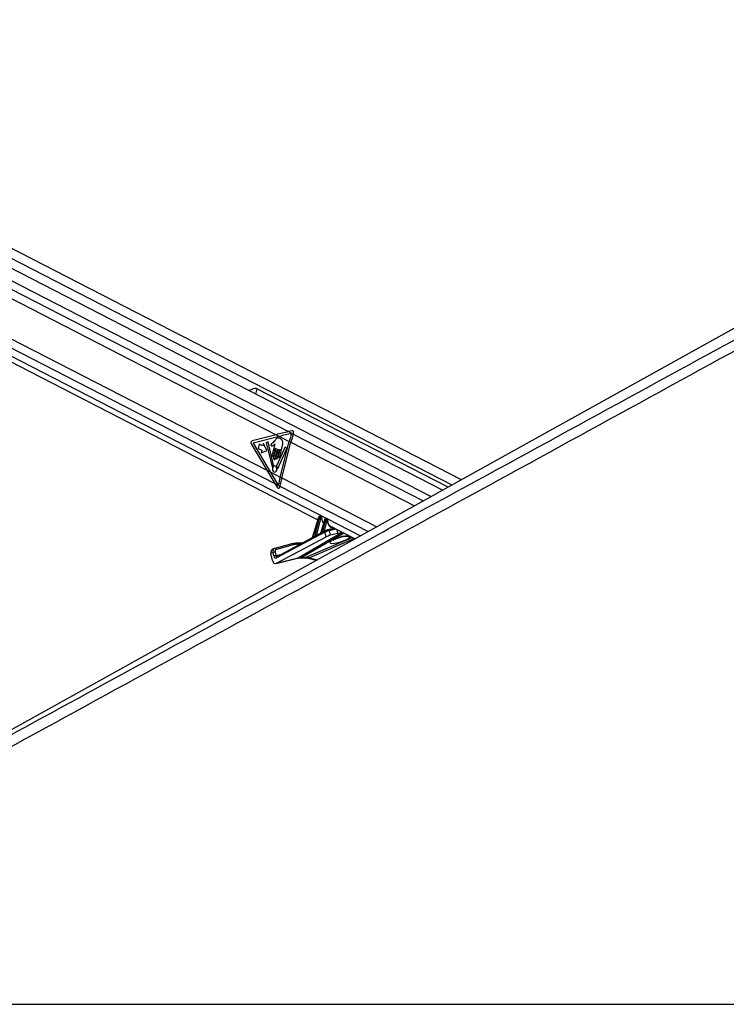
# Model space of a CAD drawing. Header units: millimetres. Extents: x 1591 to 17407, y 888 to 16227.
# Tile 67 of 78: x 12916 to 13826, y 5901 to 7168. Entities that reach past the tile are written whole.
import ezdxf

# ---------------------------------------------------------------- set-up
doc = ezdxf.new("R2010")
doc.units = ezdxf.units.MM

msp = doc.modelspace()

# ---------------------------------------------------------------- linework, layer by layer
at = {"color": 7, "linetype": 'Continuous', "lineweight": 25, "ltscale": 2}
for p, q in [((13460.6, 6562.2), (12282.3, 7167.7)), ((13485, 6575.7), (12333.2, 7167.7)), ((12254.9, 7061.3), (13300, 6524.2)), ((14272.7, 7013.3), (12513.1, 6035.9)), ((12515, 7009.5), (13246.4, 6633.6)), ((12508.3, 6961), (13234.4, 6587.8)), ((13467.8, 6566.2), (13221.5, 6692.8)), ((13246.4, 6633.6), (13215.3, 6625.7)), ((13250.6, 6631.4), (13216.7, 6622.7)), ((13246.4, 6633.6), (13250.6, 6631.4)), ((13250.6, 6631.4), (13263.3, 6624.9)), ((13266.9, 6638.7), (13262.1, 6637.5)), ((13262.1, 6637.5), (13268.4, 6634.3)), ((13268.4, 6634.3), (13268.8, 6635.5)), ((13214.3, 6621.7), (13234.4, 6587.8)), ((13216.7, 6622.7), (13238.7, 6585.6)), ((13224.5, 6621.6), (13223.1, 6616)), ((13223.1, 6616), (13228, 6613.5)), ((13229.4, 6619.1), (13224.5, 6621.6)), ((13230.2, 6622.2), (13229.4, 6619.1)), ((13234.3, 6613.4), (13230.2, 6622.2)), ((13236.1, 6624.4), (13233.6, 6623.2)), ((13233.6, 6623.2), (13241.1, 6592.5)), ((13243.1, 6594.5), (13236.1, 6624.4)), ((13244.5, 6621.2), (13241.1, 6608)), ((13244.6, 6626.3), (13241.9, 6623.3)), ((13246, 6616.1), (13242.9, 6603.9)), ((13243.3, 6606.8), (13245.7, 6616.2)), ((13245.2, 6602.7), (13248.3, 6614.9)), ((13248.6, 6614.8), (13245.9, 6604.3)), ((13257.8, 6618), (13246.7, 6593.7)), ((13247.9, 6603.3), (13250.8, 6614.6)), ((13248.4, 6590.2), (13260.1, 6615.9)), ((13251.1, 6614.4), (13249, 6606.2)), ((13251, 6605.2), (13254.7, 6619.8)), ((13251.5, 6579), (13263.3, 6624.9)), ((13253.6, 6577.9), (13265.4, 6623.8)), ((13260.1, 6615.9), (13257.8, 6618)), ((13263.3, 6624.9), (13265.4, 6623.8)), ((13228, 6613.5), (13227.2, 6610.4)), ((13227.2, 6610.4), (13234.3, 6613.4)), ((13234.4, 6587.8), (13238.7, 6585.6)), ((13238.7, 6585.6), (13251.5, 6579)), ((13251.5, 6579), (13253.6, 6577.9)), ((13244.8, 6570.7), (13248.1, 6565.4)), ((13244.8, 6570.7), (13251.2, 6567.4)), ((13250.9, 6566.2), (13251.2, 6567.4)), ((13300.9, 6527.1), (13292.7, 6500.9)), ((13301.1, 6526.8), (13293.1, 6500.9)), ((13296.2, 6502.7), (13302.2, 6526.3)), ((13303.6, 6525.9), (13298.1, 6504.6)), ((13302.2, 6526.3), (13301.1, 6526.8)), ((13302.9, 6528.2), (13302.3, 6528.2)), ((13302.6, 6528.2), (13303.6, 6527.6)), ((13303.2, 6528.2), (13302.6, 6528.2)), ((13304.2, 6527.6), (13303.2, 6528.2)), ((13304.6, 6527.6), (13303.5, 6528.1)), ((13303.6, 6527.6), (13304.2, 6527.6)), ((13304.7, 6526.4), (13304.1, 6526.4)), ((13310.7, 6526), (13310.4, 6526)), ((13310.6, 6525.9), (13311.6, 6525.4)), ((13310.9, 6525.9), (13310.6, 6525.9)), ((13311.9, 6525.4), (13310.9, 6525.9)), ((13312.2, 6525.4), (13311.2, 6525.9)), ((13309, 6524.8), (13303.3, 6506.6)), ((13309.2, 6524.6), (13303.7, 6506.9)), ((13306.2, 6508.3), (13310.2, 6524.1)), ((13311.6, 6523.7), (13308, 6509.8)), ((13310.2, 6524.1), (13309.2, 6524.6)), ((13311.6, 6525.4), (13311.9, 6525.4)), ((13312.3, 6524.2), (13312, 6524.2)), ((13321.3, 6513.3), (13312.9, 6511.2)), ((13315.4, 6516.3), (13347.9, 6499.6)), ((13309.2, 6508.3), (13246.9, 6475)), ((13246.9, 6468.1), (13310.6, 6502)), ((13292.7, 6500.8), (13247.4, 6476.6)), ((13303.1, 6506.4), (13298.2, 6503.8)), ((13309.7, 6509.9), (13307.7, 6508.9)), ((13310.6, 6502), (13309.2, 6508.3)), ((13309.7, 6509.9), (13309.9, 6510)), ((13312.9, 6511.2), (13312.6, 6511.1)), ((13314.7, 6509.9), (13315.9, 6504.1)), ((13325.8, 6506.6), (13315.9, 6504.1)), ((13266.4, 6493.2), (13244.7, 6487.3)), ((13268.3, 6491.9), (13246.6, 6486)), ((13279.6, 6493.9), (13271.8, 6493.9)), ((13242.4, 6481.9), (13239.7, 6480.6)), ((13241.6, 6471.8), (13239.7, 6480.6)), ((13244, 6487), (13241.4, 6485.7)), ((13243.3, 6477.5), (13242.4, 6481.9)), ((13244.5, 6487.2), (13244.7, 6487.3)), ((13245.2, 6482.5), (13246.1, 6478.1)), ((13246.9, 6468.1), (13274.8, 6475)), ((13247.4, 6476.6), (13247.3, 6476.6)), ((13278.1, 6475.2), (13282.5, 6475.2)), ((13279.5, 6475.6), (13283.9, 6475.6)), ((13246.2, 6467.8), (13274, 6474.7)), ((13287.1, 6474.7), (13298.5, 6472.2)), ((12298.1, 5900.6), (14838, 5900.6))]:
    msp.add_line(p, q, dxfattribs=at)
at = {"color": 8, "linetype": 'Continuous', "lineweight": 25, "ltscale": 2}
for p, q in [((12321.3, 7160.6), (13472.6, 6568.9)), ((12274.7, 7156.1), (13446, 6554.1)), ((12275.1, 7144.7), (13262.1, 6637.5)), ((12266.4, 7073.5), (13244.8, 6570.7)), ((12260.5, 7066), (13354.9, 6503.5)), ((13221.5, 6692.8), (13219.8, 6685.9)), ((13268.4, 6634.3), (13435.6, 6548.3)), ((13265.4, 6623.8), (13424.4, 6542.1)), ((13253.6, 6577.9), (13375.8, 6515.1)), ((13251.2, 6567.4), (13364.8, 6509)), ((13308, 6509.8), (13320.9, 6513.5)), ((13274.8, 6475), (13331.5, 6508)), ((13333.5, 6507), (13279.5, 6475.6)), ((13283.9, 6475.6), (13344.3, 6501.5)), ((13298.1, 6504.6), (13301.5, 6505.5)), ((13323.5, 6512.1), (13314.7, 6509.9)), ((13325.8, 6506.6), (13324.8, 6511.5)), ((13332.7, 6502.9), (13332.5, 6502.7)), ((13277.1, 6492.5), (13273.1, 6492.5)), ((13347.2, 6499.9), (13289.2, 6475)), ((13246.1, 6478.1), (13253.5, 6479.9)), ((13274.8, 6475), (13274, 6474.7)), ((13289.2, 6475), (13299.5, 6472.7))]:
    msp.add_line(p, q, dxfattribs=at)
at = {"color": 7, "linetype": 'Continuous', "lineweight": 25, "ltscale": 2, "flags": 128}
for points in [[(13245.7, 6616.2), (13245.8, 6616.3), (13245.8, 6616.4), (13245.9, 6616.4), (13245.9, 6616.4), (13246, 6616.3), (13246, 6616.3), (13246, 6616.2), (13246, 6616.1)], [(13248.3, 6614.9), (13248.3, 6615), (13248.4, 6615), (13248.4, 6615.1), (13248.5, 6615.1), (13248.6, 6615), (13248.6, 6614.9), (13248.6, 6614.9), (13248.6, 6614.8)], [(13250.8, 6614.6), (13250.8, 6614.6), (13250.9, 6614.7), (13250.9, 6614.7), (13251, 6614.7), (13251, 6614.6), (13251.1, 6614.6), (13251.1, 6614.5), (13251.1, 6614.4)], [(13241.1, 6608), (13241, 6607.3), (13241.1, 6606.7), (13241.4, 6606.1), (13241.8, 6605.8), (13242.2, 6605.7), (13242.7, 6605.8), (13243.1, 6606.2), (13243.3, 6606.8)], [(13242.9, 6603.9), (13242.8, 6603.2), (13242.9, 6602.5), (13243.2, 6602), (13243.6, 6601.7), (13244.1, 6601.6), (13244.5, 6601.7), (13244.9, 6602.1), (13245.2, 6602.7)], [(13245.9, 6604.3), (13245.8, 6603.8), (13245.9, 6603.2), (13246.2, 6602.7), (13246.5, 6602.4), (13247, 6602.3), (13247.4, 6602.5), (13247.7, 6602.8), (13247.9, 6603.3)], [(13249, 6606.2), (13248.9, 6605.6), (13249, 6605), (13249.2, 6604.6), (13249.6, 6604.3), (13250, 6604.2), (13250.4, 6604.3), (13250.7, 6604.7), (13251, 6605.2)], [(13241.1, 6592.5), (13241.1, 6592.4), (13241.1, 6592.3), (13241.2, 6592.2), (13241.3, 6592.2), (13241.4, 6592.2), (13241.4, 6592.2), (13241.5, 6592.3), (13241.6, 6592.3)], [(13243.4, 6585.7), (13244.5, 6585.4), (13245.6, 6585.8), (13246.5, 6586.7), (13247.1, 6588.1), (13247.3, 6589.7), (13247, 6591.2), (13246.3, 6592.5), (13245.4, 6593.3), (13244.3, 6593.6), (13243.2, 6593.2), (13242.3, 6592.3), (13241.7, 6590.9), (13241.5, 6589.3), (13241.8, 6587.8), (13242.5, 6586.5), (13243.4, 6585.7)], [(13247.8, 6590.4), (13247.9, 6590.2), (13247.9, 6590.1), (13248, 6590.1), (13248.1, 6590), (13248.1, 6590), (13248.2, 6590.1), (13248.3, 6590.1), (13248.4, 6590.2)], [(13302.9, 6528.2), (13303.1, 6528.2), (13303.2, 6528.2)], [(13310.6, 6525.9), (13310.5, 6526), (13310.4, 6526)], [(13310.9, 6525.9), (13310.8, 6526), (13310.7, 6526)], [(13271.3, 6493.8), (13271.6, 6493.8), (13271.8, 6493.9)]]:
    msp.add_lwpolyline(points, dxfattribs=at)
at = {"color": 8, "linetype": 'Continuous', "lineweight": 25, "ltscale": 2, "flags": 128}
for points in [[(13300.9, 6527.1), (13300.9, 6527.1), (13300.9, 6527), (13300.9, 6527), (13301, 6526.9), (13301.1, 6526.8)], [(13302.3, 6528.2), (13302.4, 6528.2), (13302.6, 6528.2)], [(13304.9, 6526.1), (13305.1, 6526.1), (13305.2, 6526.2), (13305.2, 6526.3), (13305.3, 6526.3), (13305.3, 6526.4)], [(13309.2, 6524.6), (13309.1, 6524.7), (13309, 6524.7), (13309, 6524.8), (13309, 6524.8), (13309, 6524.8)], [(13312.6, 6523.8), (13312.7, 6523.8), (13312.8, 6523.9), (13312.9, 6523.9), (13312.9, 6524), (13312.9, 6524)], [(13279.5, 6475.6), (13278.7, 6475.3), (13278.2, 6475.2)], [(13283.9, 6475.6), (13283.1, 6475.3), (13282.5, 6475.2)]]:
    msp.add_lwpolyline(points, dxfattribs=at)
at = {"color": 7, "linetype": 'Continuous', "lineweight": 25, "ltscale": 4}
for centre, radius, start, end in [((13480.1, 6569.2), 223.9, 162.8238, 165.5814), ((13482.3, 6568), 224, 162.7917, 165.5812), ((13216.6, 6623.3), 2.75, 117.6621, 213.6068), ((13245.3, 6590.6), 4.13, 124.9878, 154.625), ((13242.6, 6594.3), 0.476, 310.1907, 15.9255), ((13247.2, 6593.5), 0.528, 155.6689, 215.1154), ((13242.2, 6589.8), 5.7, 6.0806, 36.7177), ((13460.3, 6525.3), 215.6, 165.5797, 168.4235), ((13462.4, 6524.2), 215.6, 165.5796, 168.4407), ((13303.9, 6530.2), 4.31, 246.5917, 265.4448), ((13303, 6526.7), 1.13, 343.4378, 54.6648), ((13303.6, 6526.7), 1.13, 343.4378, 54.6648), ((13311.9, 6528), 4.31, 246.5917, 265.4448), ((13311, 6524.5), 1.13, 343.4378, 54.6648), ((13311.2, 6524.5), 1.13, 343.4378, 54.6648), ((13292.6, 6500.8), 0.511, 346.7476, 16.8411), ((13295.7, 6502.6), 0.492, 342.7105, 17.1073), ((13303.3, 6506.8), 0.451, 333.747, 18.0181), ((13305.8, 6508.1), 0.439, 330.9111, 18.3817), ((13271.3, 6474.2), 19.5, 89.8097, 105.0127), ((13273.1, 6474), 18.6, 89.8097, 105.0127), ((13245, 6476.1), 6.33, 88.7768, 114.594), ((13246, 6471.7), 6.33, 88.7768, 114.594)]:
    msp.add_arc(centre, radius, start, end, dxfattribs=at)
at = {"color": 8, "linetype": 'Continuous', "lineweight": 25, "ltscale": 4}
for centre, radius, start, end in [((13298.8, 6504.5), 0.61, 172.87, 247.5642), ((13298.7, 6504.5), 0.641, 175.7534, 246.9185), ((13308.7, 6509.8), 0.94, 186.5051, 229.7113), ((13308.7, 6509.7), 0.648, 174.1659, 237.8731), ((13310.6, 6508.8), 1.42, 125.6783, 201.5344), ((13313.1, 6509.5), 1.67, 12.9882, 96.7382), ((13339.6, 6510.7), 8.01, 251.7703, 283.6222), ((13266.6, 6491.5), 1.68, 13.7032, 97.5736), ((13271.6, 6492.3), 1.57, 7.6964, 82.0621), ((13244.9, 6485.6), 1.68, 13.7032, 97.5736), ((13248.2, 6475.5), 1.42, 125.6783, 201.5344), ((13287.7, 6477.6), 2.93, 258.5079, 299.8154)]:
    msp.add_arc(centre, radius, start, end, dxfattribs=at)
at = {"color": 7, "linetype": 'Continuous', "lineweight": 25, "ltscale": 4}
for centre, major_axis, ratio, start_param, end_param in [((13359.5, 6633.6), (248.7, 50.7), 0.09907, 1.952997, 2.02281), ((13363.8, 6631.4), (248.7, 50.7), 0.09907, 1.953804, 2.02281), ((13267.1, 6636.3), (0.24, 2.43), 0.720739, 4.433768, 6.531266), ((13347.5, 6587.8), (-166.6, 238.7), 0.326868, 1.346416, 1.416229), ((13351.9, 6585.6), (-166.6, 238.7), 0.326868, 1.346416, 1.415814), ((13249.3, 6567), (-0.21, 2.43), 0.687394, 2.207726, 4.303128), ((13302.2, 6526.8), (0.71, 1.32), 0.661696, 0.338804, 1.874694), ((13303.3, 6526.2), (0.67, 1.34), 0.667317, 0.319213, 1.855102), ((13302.8, 6526.8), (0.71, 1.32), 0.661696, 0.009689, 0.338804), ((13303.9, 6525.9), (0.208, 0.455), 0.672272, 0.298807, 1.834697), ((13304.6, 6525.9), (0.208, 0.455), 0.672272, 5.317759, 6.581993), ((13310.3, 6524.5), (0.71, 1.32), 0.661696, 0.338804, 1.874694), ((13311.3, 6524), (0.67, 1.34), 0.667317, 0.319213, 1.855102), ((13311.9, 6523.7), (0.208, 0.455), 0.672272, 0.298807, 1.834697), ((13312.2, 6523.7), (0.208, 0.455), 0.672272, 5.171887, 6.581993), ((13320.7, 6525.9), (4.5, 10), 0.672894, 3.074137, 3.108444), ((13354, 6531.1), (74.5, 38.8), 0.027868, 2.445054, 2.514888), ((13353.7, 6531.1), (74.1, 38.8), 0.022366, 2.44634, 2.516174), ((13297.2, 6503.8), (1.24, 0.89), 0.144774, 0.585078, 0.670276), ((13354, 6531.1), (74.5, 38.8), 0.027868, 2.254011, 2.29816), ((13353.7, 6531.1), (74.1, 38.8), 0.022366, 2.255297, 2.299446), ((13307.1, 6509), (1.24, 0.89), 0.144774, 0.585078, 0.894613), ((13312, 6508.5), (3.84, 1.17), 0.194378, 0.747924, 2.319876), ((13311.3, 6510.4), (1.89, 0.75), 0.122774, 0.743964, 2.315916), ((13313.3, 6502.7), (3.77, 1.5), 0.122774, 0.743964, 2.315916), ((13332.4, 6510.1), (9.43, 3.74), 0.122774, 3.885557, 4.513024), ((13244, 6480.3), (-2.66, 5.38), 0.6676, 0.000138, 1.206424), ((13246, 6478.8), (0.16, 4.08), 0.682424, 1.925279, 3.520826), ((13246.7, 6481.6), (-2.66, 5.38), 0.667892, 6.152992, 6.281742), ((13248, 6482.3), (-1.77, 3.59), 0.6676, 6.153038, 7.48961), ((13288.9, 6437.8), (-17.7, 35.9), 0.659686, 5.960635, 6.13695), ((13293.2, 6437.8), (-18.4, 35.6), 0.689401, 5.771187, 5.947502), ((13245.6, 6473.8), (0.23, 6.12), 0.682424, 1.925279, 3.520826)]:
    msp.add_ellipse(centre, major_axis=major_axis, ratio=ratio, start_param=start_param, end_param=end_param, dxfattribs=at)
at = {"color": 8, "linetype": 'Continuous', "lineweight": 25, "ltscale": 4}
for centre, major_axis, ratio, start_param, end_param in [((13303.9, 6526.2), (0.67, 1.34), 0.667317, 6.276557, 6.602398), ((13313.8, 6529.5), (5, 10.9), 0.672272, 2.176166, 2.920481), ((13310.5, 6524.5), (0.71, 1.32), 0.661696, 0.009689, 0.338804), ((13311.5, 6524), (0.67, 1.34), 0.667317, 6.270556, 6.602398), ((13321.4, 6525.6), (5, 10.9), 0.672272, 2.030294, 3.515481), ((13328.6, 6498.7), (13.1, 4.1), 0.221676, 1.184157, 6.272069), ((13246.7, 6481.6), (-2.66, 5.38), 0.667892, 6.281742, 7.489564), ((13247.4, 6478.7), (0.48, 2.09), 0.596841, 2.023242, 3.435581)]:
    msp.add_ellipse(centre, major_axis=major_axis, ratio=ratio, start_param=start_param, end_param=end_param, dxfattribs=at)
at = {"color": 7, "linetype": 'Continuous', "lineweight": 25, "ltscale": 2}
for points, knots in [([(14349.7, 7024.2), (14336.2, 7016.7), (14253.9, 6971), (14102.5, 6887.5), (13826.4, 6735.8), (13342.5, 6470.9), (12809.8, 6179.9), (12415.5, 5964.7), (12298.1, 5900.6)], [0, 0, 0, 0, 0.019985, 0.121052, 0.22212, 0.424256, 0.828547, 1, 1, 1, 1]), ([(13221.5, 6692.8), (13221.1, 6692.9), (13220.2, 6693.2), (13218.1, 6692.9), (13215.3, 6691.9), (13212.7, 6690.9), (13211.5, 6690.4), (13211.3, 6690.3)], [0, 0, 0, 0, 0.135465, 0.317236, 0.617583, 0.933165, 1, 1, 1, 1]), ([(13254.7, 6619.8), (13254.9, 6620.8), (13255.3, 6622.6), (13254.8, 6625.4), (13253.5, 6627.4), (13251.7, 6628.7), (13249.8, 6629.4), (13247.9, 6629.3), (13246.1, 6628), (13245.1, 6626.9), (13244.6, 6626.3)], [0, 0, 0, 0, 0.13106, 0.251024, 0.376916, 0.501355, 0.627161, 0.75065, 0.875357, 1, 1, 1, 1]), ([(13241.9, 6623.3), (13241.4, 6622.8), (13240.8, 6622.3), (13240, 6621.7), (13239.7, 6621.2), (13239.6, 6620.6), (13239.7, 6620.2), (13239.8, 6619.8), (13240.3, 6619.4), (13240.7, 6619.3), (13240.9, 6619.3)], [0, 0, 0, 0, 0.369532, 0.462234, 0.557841, 0.653711, 0.700172, 0.747002, 0.872845, 1, 1, 1, 1]), ([(13240.9, 6619.3), (13241.3, 6619.4), (13242.1, 6619.4), (13242.8, 6620), (13243.1, 6620.2)], [0, 0, 0, 0, 0.546848, 1, 1, 1, 1]), ([(13243.1, 6620.2), (13243.3, 6620.4), (13243.7, 6620.8), (13244.1, 6621.1), (13244.2, 6621.2)], [0, 0, 0, 0, 0.519147, 1, 1, 1, 1]), ([(13244.2, 6621.2), (13244.3, 6621.2), (13244.4, 6621.3), (13244.4, 6621.3), (13244.5, 6621.2), (13244.5, 6621.2)], [0, 0, 0, 0, 0.51399, 0.984901, 1, 1, 1, 1]), ([(13302.3, 6528.2), (13302.2, 6528.2), (13301.8, 6528.2), (13301.4, 6527.9), (13301.1, 6527.6), (13301, 6527.2), (13300.9, 6527.1)], [0, 0, 0, 0, 0.257667, 0.483295, 0.741891, 1, 1, 1, 1]), ([(13303.5, 6528.1), (13303.4, 6528.1), (13303.2, 6528.2), (13303, 6528.2), (13302.9, 6528.2)], [0, 0, 0, 0, 0.58134, 1, 1, 1, 1]), ([(13305.3, 6526.4), (13305.2, 6526.5), (13305.2, 6526.8), (13305, 6527.2), (13304.8, 6527.5), (13304.6, 6527.5), (13304.6, 6527.5)], [0, 0, 0, 0, 0.29136, 0.617531, 0.931064, 1, 1, 1, 1]), ([(13305.6, 6523.7), (13305.6, 6523.7), (13305.4, 6524.2), (13305.3, 6525.2), (13305.3, 6526.2), (13305.3, 6526.4)], [0, 0, 0, 0, 0.010555, 0.772842, 1, 1, 1, 1]), ([(13310.4, 6526), (13310.2, 6526), (13309.9, 6525.9), (13309.5, 6525.7), (13309.2, 6525.3), (13309, 6525), (13309, 6524.8)], [0, 0, 0, 0, 0.257667, 0.483295, 0.741891, 1, 1, 1, 1]), ([(13311.2, 6525.8), (13311.2, 6525.9), (13311, 6526), (13310.8, 6526), (13310.7, 6526)], [0, 0, 0, 0, 0.2781316, 1, 1, 1, 1]), ([(13307.5, 6520.4), (13307.1, 6520.9), (13306.3, 6521.7), (13305.8, 6523), (13305.6, 6523.7)], [0, 0, 0, 0, 0.510961, 1, 1, 1, 1]), ([(13312.9, 6524), (13312.9, 6524.1), (13312.9, 6524.5), (13312.7, 6524.9), (13312.5, 6525.2), (13312.3, 6525.3), (13312.2, 6525.3)], [0, 0, 0, 0, 0.277947, 0.576835, 0.860205, 1, 1, 1, 1]), ([(13313.2, 6519.7), (13313.2, 6519.7), (13312.9, 6520.3), (13312.8, 6521.7), (13312.9, 6523.3), (13312.9, 6524)], [0, 0, 0, 0, 0.005398, 0.530576, 1, 1, 1, 1]), ([(13315.8, 6516.2), (13315.6, 6516.3), (13314.9, 6516.6), (13313.9, 6517.7), (13313.5, 6519), (13313.2, 6519.7)], [0, 0, 0, 0, 0.1686478, 0.5926879, 1, 1, 1, 1]), ([(13292.7, 6500.9), (13292.7, 6500.9), (13292.7, 6500.8), (13292.7, 6500.8), (13292.7, 6500.8)], [0, 0, 0, 0, 0.326364, 1, 1, 1, 1]), ([(13296.2, 6502.7), (13296.3, 6502.9), (13296.7, 6503.2), (13297.2, 6503.8), (13297.7, 6504.3), (13297.9, 6504.5), (13298, 6504.5), (13298.1, 6504.6)], [0, 0, 0, 0, 0.238952, 0.674689, 0.839878, 0.957161, 1, 1, 1, 1]), ([(13298.2, 6503.8), (13298.2, 6503.8), (13298, 6503.7), (13297.5, 6503.3), (13296.9, 6502.8), (13296.4, 6502.5), (13296.2, 6502.4)], [0, 0, 0, 0, 0.035802, 0.220849, 0.71191, 1, 1, 1, 1]), ([(13303.3, 6506.6), (13303.3, 6506.6), (13303.3, 6506.6), (13303.2, 6506.5), (13303.2, 6506.4), (13303.1, 6506.4), (13303.1, 6506.4), (13303.1, 6506.4)], [0, 0, 0, 0, 0.13108, 0.419771, 0.684249, 0.960663, 1, 1, 1, 1]), ([(13307.7, 6508.9), (13307.7, 6508.8), (13307.3, 6508.6), (13306.8, 6508.3), (13306.3, 6508), (13306.1, 6507.9)], [0, 0, 0, 0, 0.090392, 0.62319, 1, 1, 1, 1]), ([(13306.2, 6508.3), (13306.3, 6508.4), (13306.7, 6508.7), (13307.1, 6509.2), (13307.5, 6509.5), (13307.7, 6509.6), (13307.7, 6509.7)], [0, 0, 0, 0, 0.292266, 0.728618, 0.93734, 1, 1, 1, 1]), ([(13319.9, 6497.9), (13319.9, 6497.9), (13320, 6498), (13320.6, 6498.4), (13321.7, 6499), (13323.3, 6499.7), (13325.5, 6500.6), (13327.9, 6501.5), (13330.3, 6502.2), (13331.9, 6502.5), (13332.5, 6502.7)], [0, 0, 0, 0, 0.076208, 0.177577, 0.299344, 0.439915, 0.592317, 0.746908, 0.892044, 1, 1, 1, 1]), ([(13332.5, 6502.7), (13333, 6502.8), (13334.2, 6503), (13335.7, 6503.2), (13336.7, 6503.2), (13337.2, 6503.2), (13337.1, 6503.2), (13337.1, 6503.2)], [0, 0, 0, 0, 0.2280386, 0.5058289, 0.7396649, 0.9248276, 1, 1, 1, 1]), ([(13274, 6474.7), (13274.3, 6474.8), (13275.6, 6475.1), (13277.1, 6475.2), (13278.1, 6475.2)], [0, 0, 0, 0, 0.24975, 1, 1, 1, 1]), ([(13282.5, 6475.2), (13282.9, 6475.2), (13284.2, 6475.2), (13285.8, 6475), (13287, 6474.7), (13287.1, 6474.7)], [0, 0, 0, 0, 0.2496143, 0.9206042, 1, 1, 1, 1]), ([(12269.3, 5900.6), (12476.2, 6013.4), (12803.6, 6192), (13131.2, 6370.8), (13251.8, 6436.6)], [0, 0, 0, 0, 0.631887, 1, 1, 1, 1])]:
    msp.add_open_spline(points, degree=3, knots=knots, dxfattribs=at)
at = {"color": 8, "linetype": 'Continuous', "lineweight": 25, "ltscale": 2}
for points, knots in [([(13251.8, 6436.6), (13319, 6473.3), (13524.8, 6585.5), (13800, 6735.8), (14077.6, 6887.5), (14230.3, 6971), (14313.7, 7016.7), (14327.5, 7024.2)], [0, 0, 0, 0, 0.18768, 0.574712, 0.768229, 0.961746, 1, 1, 1, 1]), ([(13293.1, 6500.7), (13293, 6500.6), (13292.9, 6500.6), (13292.7, 6500.5), (13292.6, 6500.6), (13292.5, 6500.7), (13292.6, 6500.8), (13292.7, 6500.8), (13292.7, 6500.8), (13292.7, 6500.8)], [0, 0, 0, 0, 0.207939, 0.383545, 0.548006, 0.740454, 0.953491, 0.991906, 1, 1, 1, 1]), ([(13292.7, 6500.9), (13292.7, 6500.8), (13292.7, 6500.8), (13292.7, 6500.8), (13292.8, 6500.8), (13292.8, 6500.8), (13292.9, 6500.8), (13293, 6500.9), (13293.1, 6500.9)], [0, 0, 0, 0, 0.236512, 0.429244, 0.45631, 0.660642, 0.694388, 1, 1, 1, 1]), ([(13303.7, 6506.6), (13303.6, 6506.5), (13303.4, 6506.4), (13303.2, 6506.3), (13303.1, 6506.3), (13303.1, 6506.4), (13303.1, 6506.4), (13303.1, 6506.4)], [0, 0, 0, 0, 0.228872, 0.468172, 0.721083, 0.970667, 1, 1, 1, 1]), ([(13303.3, 6506.6), (13303.3, 6506.6), (13303.3, 6506.6), (13303.3, 6506.6), (13303.3, 6506.6), (13303.4, 6506.7), (13303.5, 6506.7), (13303.6, 6506.8), (13303.7, 6506.9)], [0, 0, 0, 0, 0.03532, 0.097314, 0.331926, 0.402116, 0.698677, 1, 1, 1, 1]), ([(13332.7, 6502.9), (13333.1, 6503), (13334.5, 6503.3), (13336.9, 6503.6), (13339.2, 6503.7), (13340, 6503.6), (13340.3, 6503.5)], [0, 0, 0, 0, 0.13249, 0.451453, 0.792789, 1, 1, 1, 1])]:
    msp.add_open_spline(points, degree=3, knots=knots, dxfattribs=at)

doc.saveas('drawing.dxf')
